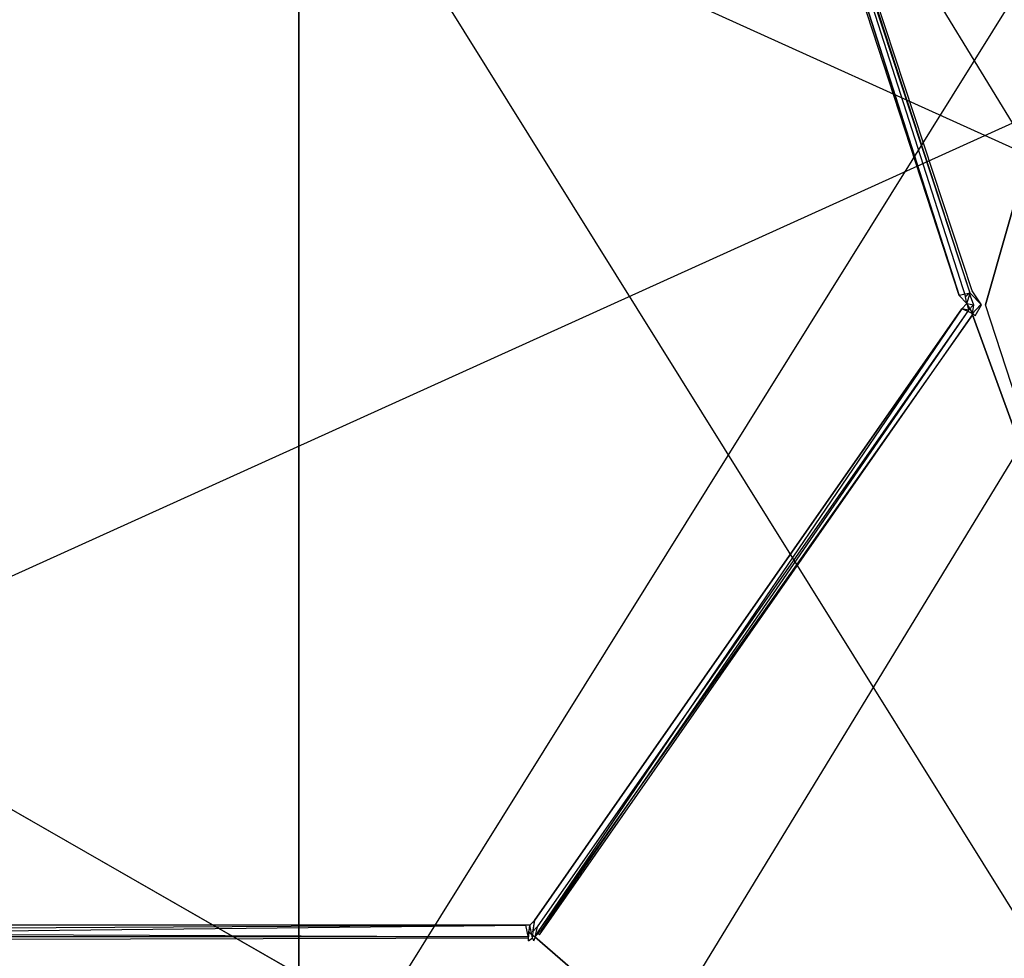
# Model space of a CAD drawing. Extents: x 0 to 1.6, y -0.5 to 0.
# Tile 103 of 186: x 0.9 to 1.05, y -0.37 to -0.23. Entities that reach past the tile are written whole.
import ezdxf

# ---------------------------------------------------------------- set-up
doc = ezdxf.new("R2010")
doc.units = 0
for name, color, linetype in [('L0_ABDECKPL_0___REPLACEMTFOREMP', 7, 'CONTINUOUS'), ('L15_KORPUS1_0___REPLACEMTFOREMP', 7, 'CONTINUOUS'), ('L2_KORPUS2_5___REPLACEMTFOREMPT', 7, 'CONTINUOUS'), ('L31_DRAWERBOXU_3___REPLACEMTFOR', 7, 'CONTINUOUS'), ('L45_DRAWERBOXO_1___REPLACEMTFOR', 7, 'CONTINUOUS')]:
    doc.layers.add(name, color=color, linetype=linetype)

msp = doc.modelspace()

# ---------------------------------------------------------------- linework, layer by layer
at = {"layer": 'L0_ABDECKPL_0___REPLACEMTFOREMP', "color": 39}
for points, invisible_edges in [([(1.127442, -0.002645, 0.603241), (0.989795, -0.099889, 0.603241), (1.046176, -0.273138, 0.603241), (1.127442, -0.002645, 0.603241)], 15), ([(1.127442, -0.002645, 0.603241), (1.046176, -0.273138, 0.603241), (1.047896, -0.274917, 0.603241), (1.127442, -0.002645, 0.603241)], 15), ([(1.047896, -0.274917, 0.603241), (1.127442, -0.499133, 0.603241), (1.127442, -0.002645, 0.603241), (1.047896, -0.274917, 0.603241)], 13), ([(0.98984, -0.100373, 0.591241), (1.125481, -0.003143, 0.591241), (1.046624, -0.272793, 0.591241), (0.98984, -0.100373, 0.591241)], 10), ([(1.046624, -0.272793, 0.591241), (1.125481, -0.003143, 0.591241), (1.048673, -0.274912, 0.591241), (1.046624, -0.272793, 0.591241)], 13), ([(1.048673, -0.274912, 0.591241), (1.125481, -0.003143, 0.591241), (1.121074, -0.498635, 0.591241), (1.048673, -0.274912, 0.591241)], 10), ([(1.044614, -0.273473, 0.602241), (0.989445, -0.100683, 0.603241), (0.988488, -0.101665, 0.602241), (1.044614, -0.273473, 0.602241)], 14), ([(1.045614, -0.273678, 0.603241), (0.989795, -0.099889, 0.603241), (0.989445, -0.100683, 0.603241), (1.045614, -0.273678, 0.603241)], 13), ([(0.989445, -0.100683, 0.603241), (1.044614, -0.273473, 0.602241), (1.045614, -0.273678, 0.603241), (0.989445, -0.100683, 0.603241)], 14), ([(0.98984, -0.100373, 0.591241), (1.046299, -0.273108, 0.591241), (0.989639, -0.100834, 0.591241), (0.98984, -0.100373, 0.591241)], 13), ([(0.989795, -0.099889, 0.603241), (1.045614, -0.273678, 0.603241), (1.046176, -0.273138, 0.603241), (0.989795, -0.099889, 0.603241)], 14), ([(1.046299, -0.273108, 0.591241), (0.98984, -0.100373, 0.591241), (1.046624, -0.272793, 0.591241), (1.046299, -0.273108, 0.591241)], 14), ([(1.044614, -0.273473, 0.592241), (0.988488, -0.101665, 0.592241), (0.989639, -0.100834, 0.591241), (1.044614, -0.273473, 0.592241)], 14), ([(0.988488, -0.101665, 0.602241), (1.044614, -0.273473, 0.601787), (1.044614, -0.273473, 0.602241), (0.988488, -0.101665, 0.602241)], 13), ([(1.044614, -0.273473, 0.601787), (0.988488, -0.101665, 0.602241), (0.988488, -0.101665, 0.601787), (1.044614, -0.273473, 0.601787)], 14), ([(0.988488, -0.101665, 0.601787), (1.044614, -0.273473, 0.592696), (1.044614, -0.273473, 0.601787), (0.988488, -0.101665, 0.601787)], 13), ([(1.044614, -0.273473, 0.592696), (0.988488, -0.101665, 0.601787), (0.988488, -0.101665, 0.592696), (1.044614, -0.273473, 0.592696)], 14), ([(0.988488, -0.101665, 0.592696), (1.044614, -0.273473, 0.592241), (1.044614, -0.273473, 0.592696), (0.988488, -0.101665, 0.592696)], 13), ([(1.044614, -0.273473, 0.592241), (0.988488, -0.101665, 0.592696), (0.988488, -0.101665, 0.592241), (1.044614, -0.273473, 0.592241)], 14), ([(1.046299, -0.273108, 0.591241), (1.044614, -0.273473, 0.592241), (0.989639, -0.100834, 0.591241), (1.046299, -0.273108, 0.591241)], 14), ([(1.046299, -0.273108, 0.591241), (1.04582, -0.274717, 0.592241), (1.044614, -0.273473, 0.592241), (1.046299, -0.273108, 0.591241)], 13), ([(1.04582, -0.274717, 0.602241), (1.045614, -0.273678, 0.603241), (1.044614, -0.273473, 0.602241), (1.04582, -0.274717, 0.602241)], 14), ([(1.044614, -0.273473, 0.592696), (1.04582, -0.274717, 0.592241), (1.04582, -0.274717, 0.592696), (1.044614, -0.273473, 0.592696)], 13), ([(1.04582, -0.274717, 0.592241), (1.044614, -0.273473, 0.592696), (1.044614, -0.273473, 0.592241), (1.04582, -0.274717, 0.592241)], 14), ([(1.044614, -0.273473, 0.602241), (1.04582, -0.274717, 0.601787), (1.04582, -0.274717, 0.602241), (1.044614, -0.273473, 0.602241)], 13), ([(1.04582, -0.274717, 0.601787), (1.044614, -0.273473, 0.602241), (1.044614, -0.273473, 0.601787), (1.04582, -0.274717, 0.601787)], 14), ([(1.044614, -0.273473, 0.601787), (1.04582, -0.274717, 0.592696), (1.04582, -0.274717, 0.601787), (1.044614, -0.273473, 0.601787)], 13), ([(1.04582, -0.274717, 0.592696), (1.044614, -0.273473, 0.601787), (1.044614, -0.273473, 0.592696), (1.04582, -0.274717, 0.592696)], 14), ([(1.04682, -0.274925, 0.603241), (1.046176, -0.273138, 0.603241), (1.045614, -0.273678, 0.603241), (1.04682, -0.274925, 0.603241)], 13), ([(1.045614, -0.273678, 0.603241), (1.04582, -0.274717, 0.602241), (1.04682, -0.274925, 0.603241), (1.045614, -0.273678, 0.603241)], 13), ([(1.04582, -0.274717, 0.592241), (1.046299, -0.273108, 0.591241), (1.048048, -0.274916, 0.591241), (1.04582, -0.274717, 0.592241)], 14), ([(1.046176, -0.273138, 0.603241), (1.04682, -0.274925, 0.603241), (1.047896, -0.274917, 0.603241), (1.046176, -0.273138, 0.603241)], 14), ([(1.046624, -0.272793, 0.591241), (1.048048, -0.274916, 0.591241), (1.046299, -0.273108, 0.591241), (1.046624, -0.272793, 0.591241)], 13), ([(1.048048, -0.274916, 0.591241), (1.046624, -0.272793, 0.591241), (1.048673, -0.274912, 0.591241), (1.048048, -0.274916, 0.591241)], 14), ([(1.046056, -0.275738, 0.603241), (1.04582, -0.274717, 0.602241), (1.045056, -0.275528, 0.602241), (1.046056, -0.275738, 0.603241)], 13), ([(1.04582, -0.274717, 0.592241), (1.04675, -0.2763, 0.591241), (1.045056, -0.275528, 0.592241), (1.04582, -0.274717, 0.592241)], 13), ([(1.04582, -0.274717, 0.602241), (1.045056, -0.275528, 0.601787), (1.045056, -0.275528, 0.602241), (1.04582, -0.274717, 0.602241)], 13), ([(1.045056, -0.275528, 0.601787), (1.04582, -0.274717, 0.602241), (1.04582, -0.274717, 0.601787), (1.045056, -0.275528, 0.601787)], 14), ([(1.04582, -0.274717, 0.601787), (1.045056, -0.275528, 0.592696), (1.045056, -0.275528, 0.601787), (1.04582, -0.274717, 0.601787)], 13), ([(1.045056, -0.275528, 0.592696), (1.04582, -0.274717, 0.601787), (1.04582, -0.274717, 0.592696), (1.045056, -0.275528, 0.592696)], 14), ([(1.04582, -0.274717, 0.592696), (1.045056, -0.275528, 0.592241), (1.045056, -0.275528, 0.592696), (1.04582, -0.274717, 0.592696)], 13), ([(1.045056, -0.275528, 0.592241), (1.04582, -0.274717, 0.592696), (1.04582, -0.274717, 0.592241), (1.045056, -0.275528, 0.592241)], 14), ([(1.04582, -0.274717, 0.602241), (1.046056, -0.275738, 0.603241), (1.04682, -0.274925, 0.603241), (1.04582, -0.274717, 0.602241)], 14), ([(1.04675, -0.2763, 0.591241), (1.04582, -0.274717, 0.592241), (1.048048, -0.274916, 0.591241), (1.04675, -0.2763, 0.591241)], 14), ([(1.046623, -0.276273, 0.603241), (1.04682, -0.274925, 0.603241), (1.046056, -0.275738, 0.603241), (1.046623, -0.276273, 0.603241)], 13), ([(1.046623, -0.276273, 0.603241), (1.127442, -0.499133, 0.603241), (1.047896, -0.274917, 0.603241), (1.046623, -0.276273, 0.603241)], 10), ([(1.04682, -0.274925, 0.603241), (1.046623, -0.276273, 0.603241), (1.047896, -0.274917, 0.603241), (1.04682, -0.274925, 0.603241)], 14), ([(1.048048, -0.274916, 0.591241), (1.047079, -0.276611, 0.591241), (1.04675, -0.2763, 0.591241), (1.048048, -0.274916, 0.591241)], 13), ([(1.121074, -0.498635, 0.591241), (1.047079, -0.276611, 0.591241), (1.048673, -0.274912, 0.591241), (1.121074, -0.498635, 0.591241)], 15), ([(1.047079, -0.276611, 0.591241), (1.048048, -0.274916, 0.591241), (1.048673, -0.274912, 0.591241), (1.047079, -0.276611, 0.591241)], 14), ([(1.045056, -0.275528, 0.602241), (0.979728, -0.369001, 0.601787), (0.979728, -0.369001, 0.602241), (1.045056, -0.275528, 0.602241)], 13), ([(0.979728, -0.369001, 0.601787), (1.045056, -0.275528, 0.602241), (1.045056, -0.275528, 0.601787), (0.979728, -0.369001, 0.601787)], 14), ([(1.045056, -0.275528, 0.592241), (0.980149, -0.370905, 0.591241), (0.979728, -0.369001, 0.592241), (1.045056, -0.275528, 0.592241)], 14), ([(1.045056, -0.275528, 0.602241), (0.979728, -0.369001, 0.602241), (0.980144, -0.369993, 0.603241), (1.045056, -0.275528, 0.602241)], 14), ([(1.045056, -0.275528, 0.601787), (0.979728, -0.369001, 0.592696), (0.979728, -0.369001, 0.601787), (1.045056, -0.275528, 0.601787)], 13), ([(0.979728, -0.369001, 0.592696), (1.045056, -0.275528, 0.601787), (1.045056, -0.275528, 0.592696), (0.979728, -0.369001, 0.592696)], 14), ([(1.045056, -0.275528, 0.592696), (0.979728, -0.369001, 0.592241), (0.979728, -0.369001, 0.592696), (1.045056, -0.275528, 0.592696)], 13), ([(0.979728, -0.369001, 0.592241), (1.045056, -0.275528, 0.592696), (1.045056, -0.275528, 0.592241), (0.979728, -0.369001, 0.592241)], 14), ([(1.046056, -0.275738, 0.603241), (1.045056, -0.275528, 0.602241), (0.980144, -0.369993, 0.603241), (1.046056, -0.275738, 0.603241)], 14), ([(0.980707, -0.370531, 0.603241), (1.046056, -0.275738, 0.603241), (0.980144, -0.369993, 0.603241), (0.980707, -0.370531, 0.603241)], 13), ([(1.04675, -0.2763, 0.591241), (0.980149, -0.370905, 0.591241), (1.045056, -0.275528, 0.592241), (1.04675, -0.2763, 0.591241)], 14), ([(1.04675, -0.2763, 0.591241), (0.980476, -0.371218, 0.591241), (0.980149, -0.370905, 0.591241), (1.04675, -0.2763, 0.591241)], 13), ([(0.980476, -0.371218, 0.591241), (1.04675, -0.2763, 0.591241), (1.047079, -0.276611, 0.591241), (0.980476, -0.371218, 0.591241)], 14), ([(1.121074, -0.498635, 0.591241), (0.980476, -0.371218, 0.591241), (1.047079, -0.276611, 0.591241), (1.121074, -0.498635, 0.591241)], 15), ([(1.046056, -0.275738, 0.603241), (0.980707, -0.370531, 0.603241), (1.046623, -0.276273, 0.603241), (1.046056, -0.275738, 0.603241)], 14), ([(0.980707, -0.370531, 0.603241), (1.127442, -0.499133, 0.603241), (1.046623, -0.276273, 0.603241), (0.980707, -0.370531, 0.603241)], 13), ([(0.8, -0.369721, 0.602241), (0.978412, -0.369721, 0.601787), (0.8, -0.369721, 0.601787), (0.8, -0.369721, 0.602241)], 13), ([(0.978412, -0.369721, 0.601787), (0.8, -0.369721, 0.602241), (0.978412, -0.369721, 0.602241), (0.978412, -0.369721, 0.601787)], 14), ([(0.978412, -0.369721, 0.592241), (0.8, -0.371634, 0.591241), (0.8, -0.369721, 0.592241), (0.978412, -0.369721, 0.592241)], 13), ([(0.8, -0.371634, 0.591241), (0.978412, -0.369721, 0.592241), (0.978822, -0.371634, 0.591241), (0.8, -0.371634, 0.591241)], 14), ([(0.8, -0.37072, 0.603241), (0.978412, -0.369721, 0.602241), (0.8, -0.369721, 0.602241), (0.8, -0.37072, 0.603241)], 13), ([(0.978412, -0.369721, 0.602241), (0.8, -0.37072, 0.603241), (0.978822, -0.37072, 0.603241), (0.978412, -0.369721, 0.602241)], 14), ([(0.8, -0.369721, 0.601787), (0.978412, -0.369721, 0.592696), (0.8, -0.369721, 0.592696), (0.8, -0.369721, 0.601787)], 13), ([(0.978412, -0.369721, 0.592696), (0.8, -0.369721, 0.601787), (0.978412, -0.369721, 0.601787), (0.978412, -0.369721, 0.592696)], 14), ([(0.8, -0.369721, 0.592696), (0.978412, -0.369721, 0.592241), (0.8, -0.369721, 0.592241), (0.8, -0.369721, 0.592696)], 13), ([(0.978412, -0.369721, 0.592241), (0.8, -0.369721, 0.592696), (0.978412, -0.369721, 0.592696), (0.978412, -0.369721, 0.592241)], 14), ([(0.978822, -0.37072, 0.603241), (0.979037, -0.369721, 0.602241), (0.978412, -0.369721, 0.602241), (0.978822, -0.37072, 0.603241)], 13), ([(0.978412, -0.369721, 0.602241), (0.979037, -0.369721, 0.601787), (0.978412, -0.369721, 0.601787), (0.978412, -0.369721, 0.602241)], 13), ([(0.979037, -0.369721, 0.601787), (0.978412, -0.369721, 0.602241), (0.979037, -0.369721, 0.602241), (0.979037, -0.369721, 0.601787)], 14), ([(0.979037, -0.369721, 0.592241), (0.978822, -0.371634, 0.591241), (0.978412, -0.369721, 0.592241), (0.979037, -0.369721, 0.592241)], 13), ([(0.978412, -0.369721, 0.601787), (0.979037, -0.369721, 0.592696), (0.978412, -0.369721, 0.592696), (0.978412, -0.369721, 0.601787)], 13), ([(0.979037, -0.369721, 0.592696), (0.978412, -0.369721, 0.601787), (0.979037, -0.369721, 0.601787), (0.979037, -0.369721, 0.592696)], 14), ([(0.978412, -0.369721, 0.592696), (0.979037, -0.369721, 0.592241), (0.978412, -0.369721, 0.592241), (0.978412, -0.369721, 0.592696)], 13), ([(0.979037, -0.369721, 0.592241), (0.978412, -0.369721, 0.592696), (0.979037, -0.369721, 0.592696), (0.979037, -0.369721, 0.592241)], 14), ([(0.979037, -0.369721, 0.602241), (0.978822, -0.37072, 0.603241), (0.979449, -0.37072, 0.603241), (0.979037, -0.369721, 0.602241)], 14), ([(0.978822, -0.371634, 0.591241), (0.979037, -0.369721, 0.592241), (0.979449, -0.371634, 0.591241), (0.978822, -0.371634, 0.591241)], 14), ([(0.979449, -0.37072, 0.603241), (0.979728, -0.369001, 0.602241), (0.979037, -0.369721, 0.602241), (0.979449, -0.37072, 0.603241)], 13), ([(0.979728, -0.369001, 0.592241), (0.979449, -0.371634, 0.591241), (0.979037, -0.369721, 0.592241), (0.979728, -0.369001, 0.592241)], 13), ([(0.979728, -0.369001, 0.602241), (0.979037, -0.369721, 0.601787), (0.979037, -0.369721, 0.602241), (0.979728, -0.369001, 0.602241)], 13), ([(0.979037, -0.369721, 0.601787), (0.979728, -0.369001, 0.602241), (0.979728, -0.369001, 0.601787), (0.979037, -0.369721, 0.601787)], 14), ([(0.979728, -0.369001, 0.601787), (0.979037, -0.369721, 0.592696), (0.979037, -0.369721, 0.601787), (0.979728, -0.369001, 0.601787)], 13), ([(0.979037, -0.369721, 0.592696), (0.979728, -0.369001, 0.601787), (0.979728, -0.369001, 0.592696), (0.979037, -0.369721, 0.592696)], 14), ([(0.979728, -0.369001, 0.592696), (0.979037, -0.369721, 0.592241), (0.979037, -0.369721, 0.592696), (0.979728, -0.369001, 0.592696)], 13), ([(0.979037, -0.369721, 0.592241), (0.979728, -0.369001, 0.592696), (0.979728, -0.369001, 0.592241), (0.979037, -0.369721, 0.592241)], 14), ([(0.979728, -0.369001, 0.602241), (0.979449, -0.37072, 0.603241), (0.980144, -0.369993, 0.603241), (0.979728, -0.369001, 0.602241)], 14), ([(0.979449, -0.371634, 0.591241), (0.979728, -0.369001, 0.592241), (0.980149, -0.370905, 0.591241), (0.979449, -0.371634, 0.591241)], 14), ([(0.979782, -0.371498, 0.603241), (0.980144, -0.369993, 0.603241), (0.979449, -0.37072, 0.603241), (0.979782, -0.371498, 0.603241)], 13), ([(0.980144, -0.369993, 0.603241), (0.979782, -0.371498, 0.603241), (0.980707, -0.370531, 0.603241), (0.980144, -0.369993, 0.603241)], 14), ([(0.978822, -0.371498, 0.603241), (0.8, -0.37072, 0.603241), (0.8, -0.371498, 0.603241), (0.978822, -0.371498, 0.603241)], 13), ([(0.8, -0.37072, 0.603241), (0.978822, -0.371498, 0.603241), (0.978822, -0.37072, 0.603241), (0.8, -0.37072, 0.603241)], 14), ([(1.127442, -0.499133, 0.603241), (0.8, -0.371498, 0.603241), (0.8, -0.499133, 0.603241), (1.127442, -0.499133, 0.603241)], 13), ([(0.8, -0.371498, 0.603241), (1.127442, -0.499133, 0.603241), (0.978822, -0.371498, 0.603241), (0.8, -0.371498, 0.603241)], 10), ([(0.979782, -0.371498, 0.603241), (0.978822, -0.37072, 0.603241), (0.978822, -0.371498, 0.603241), (0.979782, -0.371498, 0.603241)], 13), ([(0.978822, -0.37072, 0.603241), (0.979782, -0.371498, 0.603241), (0.979449, -0.37072, 0.603241), (0.978822, -0.37072, 0.603241)], 14), ([(0.978822, -0.371498, 0.603241), (1.127442, -0.499133, 0.603241), (0.979782, -0.371498, 0.603241), (0.978822, -0.371498, 0.603241)], 13), ([(0.980149, -0.370905, 0.591241), (0.979642, -0.372086, 0.591241), (0.979449, -0.371634, 0.591241), (0.980149, -0.370905, 0.591241)], 13), ([(0.979642, -0.372086, 0.591241), (0.980149, -0.370905, 0.591241), (0.980476, -0.371218, 0.591241), (0.979642, -0.372086, 0.591241)], 14), ([(1.121074, -0.498635, 0.591241), (0.979642, -0.372086, 0.591241), (0.980476, -0.371218, 0.591241), (1.121074, -0.498635, 0.591241)], 15), ([(0.979782, -0.371498, 0.603241), (1.127442, -0.499133, 0.603241), (0.980707, -0.370531, 0.603241), (0.979782, -0.371498, 0.603241)], 10), ([(0.978822, -0.371634, 0.591241), (0.8, -0.372086, 0.591241), (0.8, -0.371634, 0.591241), (0.978822, -0.371634, 0.591241)], 13), ([(0.8, -0.372086, 0.591241), (0.978822, -0.371634, 0.591241), (0.978822, -0.372086, 0.591241), (0.8, -0.372086, 0.591241)], 14), ([(0.978822, -0.372086, 0.591241), (0.8, -0.498635, 0.591241), (0.8, -0.372086, 0.591241), (0.978822, -0.372086, 0.591241)], 15), ([(0.8, -0.498635, 0.591241), (0.978822, -0.372086, 0.591241), (1.121074, -0.498635, 0.591241), (0.8, -0.498635, 0.591241)], 15), ([(0.979449, -0.371634, 0.591241), (0.978822, -0.372086, 0.591241), (0.978822, -0.371634, 0.591241), (0.979449, -0.371634, 0.591241)], 13), ([(0.978822, -0.372086, 0.591241), (0.979449, -0.371634, 0.591241), (0.979642, -0.372086, 0.591241), (0.978822, -0.372086, 0.591241)], 14), ([(1.121074, -0.498635, 0.591241), (0.978822, -0.372086, 0.591241), (0.979642, -0.372086, 0.591241), (1.121074, -0.498635, 0.591241)], 15)]:
    msp.add_3dface(points, dxfattribs=dict(at, invisible_edges=invisible_edges))
at = {"layer": 'L15_KORPUS1_0___REPLACEMTFOREMP', "color": 8}
for points, invisible_edges in [([(1.597088, -0.000594), (0.5, -0.497406), (0.5, -0.000594), (1.597088, -0.000594)], 13), ([(0.5, -0.497406), (1.597088, -0.000594), (1.597091, -0.497406), (0.5, -0.497406)], 10), ([(1.597091, -0.497404, 0.00769), (0.5, -0.000596, 0.00769), (0.5, -0.497404, 0.00769), (1.597091, -0.497404, 0.00769)], 13), ([(0.5, -0.000596, 0.00769), (1.597091, -0.497404, 0.00769), (1.597088, -0.000596, 0.00769), (0.5, -0.000596, 0.00769)], 10)]:
    msp.add_3dface(points, dxfattribs=dict(at, invisible_edges=invisible_edges))
at = {"layer": 'L2_KORPUS2_5___REPLACEMTFOREMPT', "color": 250}
for points, invisible_edges in [([(0.943741, -0.068445, 0.006866), (0.412383, -0.477287, 0.006866), (0.412383, -0.068445, 0.006866), (0.943741, -0.068445, 0.006866)], 13), ([(0.412383, -0.477287, 0.006866), (0.943741, -0.068445, 0.006866), (0.943741, -0.477287, 0.006866), (0.412383, -0.477287, 0.006866)], 14), ([(0.943741, -0.477287, 0.024322), (0.412383, -0.068445, 0.024322), (0.412383, -0.477287, 0.024322), (0.943741, -0.477287, 0.024322)], 13), ([(0.412383, -0.068445, 0.024322), (0.943741, -0.477287, 0.024322), (0.943741, -0.068445, 0.024322), (0.412383, -0.068445, 0.024322)], 14), ([(1.193099, -0.068445, 0.006866), (0.943741, -0.477287, 0.006866), (0.943741, -0.068445, 0.006866), (1.193099, -0.068445, 0.006866)], 13), ([(0.943741, -0.477287, 0.006866), (1.193099, -0.068445, 0.006866), (1.193099, -0.477287, 0.006866), (0.943741, -0.477287, 0.006866)], 14), ([(1.193099, -0.477287, 0.024322), (0.943741, -0.068445, 0.024322), (0.943741, -0.477287, 0.024322), (1.193099, -0.477287, 0.024322)], 13), ([(0.943741, -0.068445, 0.024322), (1.193099, -0.477287, 0.024322), (1.193099, -0.068445, 0.024322), (0.943741, -0.068445, 0.024322)], 14)]:
    msp.add_3dface(points, dxfattribs=dict(at, invisible_edges=invisible_edges))
at = {"layer": 'L31_DRAWERBOXU_3___REPLACEMTFOR', "color": 250}
for points, invisible_edges in [([(1.1263, -0.481792, 0.115482), (0.483985, -0.113854, 0.115482), (0.483985, -0.481792, 0.115482), (1.1263, -0.481792, 0.115482)], 13), ([(0.483985, -0.113854, 0.115482), (1.1263, -0.481792, 0.115482), (1.1263, -0.113854, 0.115482), (0.483985, -0.113854, 0.115482)], 14), ([(0.483985, -0.113855, 0.099493), (1.1263, -0.481792, 0.099493), (0.483985, -0.481792, 0.099493), (0.483985, -0.113855, 0.099493)], 13), ([(1.1263, -0.481792, 0.099493), (0.483985, -0.113855, 0.099493), (1.1263, -0.113855, 0.099493), (1.1263, -0.481792, 0.099493)], 14)]:
    msp.add_3dface(points, dxfattribs=dict(at, invisible_edges=invisible_edges))
at = {"layer": 'L45_DRAWERBOXO_1___REPLACEMTFOR', "color": 250}
for points, invisible_edges in [([(0.894638, -0.113854, 0.377864), (1.124055, -0.481792, 0.377864), (0.894638, -0.481792, 0.377864), (0.894638, -0.113854, 0.377864)], 13), ([(1.124055, -0.481792, 0.377864), (0.894638, -0.113854, 0.377864), (1.124055, -0.113854, 0.377864), (1.124055, -0.481792, 0.377864)], 14), ([(0.894638, -0.481792, 0.393853), (1.124055, -0.113854, 0.393853), (0.894638, -0.113854, 0.393853), (0.894638, -0.481792, 0.393853)], 13), ([(1.124055, -0.113854, 0.393853), (0.894638, -0.481792, 0.393853), (1.124055, -0.481792, 0.393853), (1.124055, -0.113854, 0.393853)], 14)]:
    msp.add_3dface(points, dxfattribs=dict(at, invisible_edges=invisible_edges))

doc.saveas('drawing.dxf')
